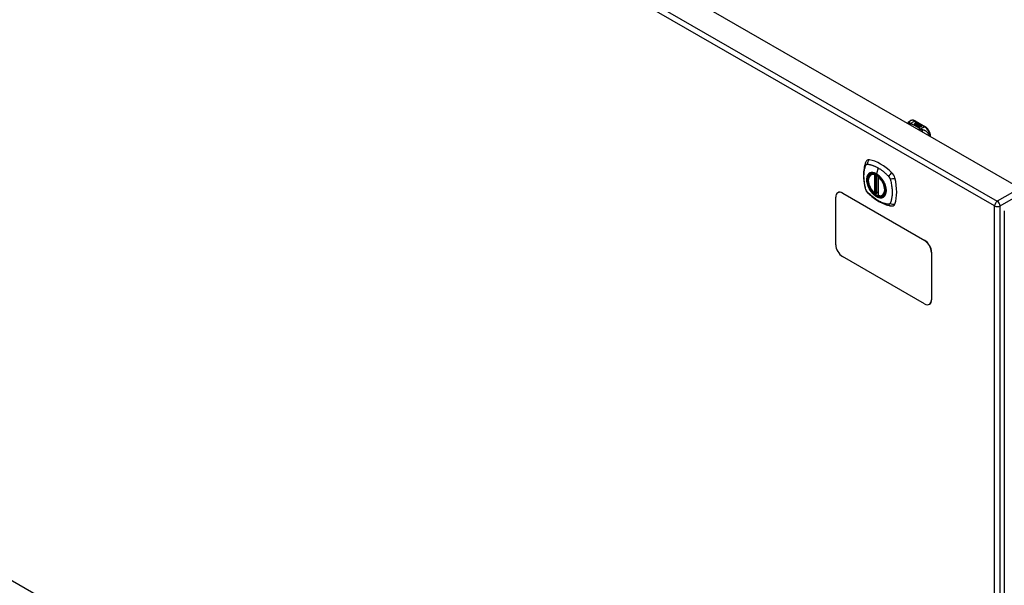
# Model space of a CAD drawing. Header units: inches. Extents: x 20 to 683, y 61 to 320.
# Tile 195 of 204: x 606 to 632, y 272 to 287. Entities that reach past the tile are written whole.
import ezdxf

# ---------------------------------------------------------------- set-up
doc = ezdxf.new("R2010")
doc.units = ezdxf.units.IN
doc.header["$MEASUREMENT"] = 0
doc.layers.add('Visible Edges(ANSI)', color=7, linetype='Continuous', lineweight=25)
doc.layers.add('Visible Tangent Edges(ANSI)', color=7, linetype='Continuous', lineweight=25)

msp = doc.modelspace()

# ---------------------------------------------------------------- linework, layer by layer
at = {"layer": 'Visible Edges(ANSI)'}
for p, q in [((581.574, 311.613), (632.206, 282.456)), ((629.334, 284.177), (629.374, 284.2)), ((629.492, 284.192), (629.757, 284.04)), ((629.466, 284.103), (629.503, 284.125)), ((629.48, 284.095), (629.466, 284.103)), ((629.503, 284.123), (629.467, 284.102)), ((629.518, 284.117), (629.48, 284.095)), ((629.482, 284.094), (629.52, 284.116)), ((629.496, 284.086), (629.482, 284.094)), ((629.52, 284.114), (629.483, 284.093)), ((629.493, 284.144), (629.513, 284.151)), ((629.513, 284.15), (629.493, 284.142)), ((629.539, 284.111), (629.496, 284.086)), ((629.497, 284.137), (629.497, 284.135)), ((629.498, 284.085), (629.544, 284.111)), ((629.529, 284.067), (629.498, 284.085)), ((629.542, 284.109), (629.499, 284.084)), ((629.519, 284.148), (629.5, 284.14)), ((629.503, 284.125), (629.503, 284.123)), ((629.505, 284.134), (629.505, 284.132)), ((629.505, 284.132), (629.505, 284.131)), ((629.512, 284.128), (629.512, 284.126)), ((629.515, 284.122), (629.512, 284.12)), ((629.512, 284.12), (629.518, 284.117)), ((629.512, 284.12), (629.512, 284.119)), ((629.516, 284.116), (629.512, 284.119)), ((629.55, 284.098), (629.512, 284.077)), ((629.512, 284.077), (629.553, 284.08)), ((629.512, 284.077), (629.512, 284.076)), ((629.513, 284.151), (629.519, 284.148)), ((629.513, 284.151), (629.513, 284.15)), ((629.517, 284.147), (629.513, 284.15)), ((629.553, 284.079), (629.514, 284.075)), ((629.515, 284.12), (629.52, 284.122)), ((629.52, 284.117), (629.515, 284.12)), ((629.516, 284.137), (629.529, 284.142)), ((629.529, 284.14), (629.516, 284.135)), ((629.535, 284.138), (629.516, 284.131)), ((629.516, 284.137), (629.516, 284.135)), ((629.52, 284.121), (629.517, 284.119)), ((629.52, 284.122), (629.519, 284.123)), ((629.551, 284.129), (629.52, 284.117)), ((629.52, 284.122), (629.52, 284.121)), ((629.52, 284.116), (629.53, 284.11)), ((629.52, 284.116), (629.52, 284.114)), ((629.53, 284.108), (629.52, 284.114)), ((629.523, 284.115), (629.547, 284.116)), ((629.531, 284.111), (629.523, 284.115)), ((629.547, 284.114), (629.526, 284.114)), ((629.529, 284.142), (629.535, 284.138)), ((629.529, 284.142), (629.529, 284.14)), ((629.533, 284.138), (629.529, 284.14)), ((629.548, 284.07), (629.529, 284.067)), ((629.53, 284.11), (629.539, 284.111)), ((629.53, 284.11), (629.53, 284.108)), ((629.535, 284.109), (629.53, 284.108)), ((629.546, 284.112), (629.531, 284.111)), ((629.532, 284.128), (629.545, 284.133)), ((629.545, 284.131), (629.532, 284.126)), ((629.544, 284.111), (629.539, 284.105)), ((629.539, 284.105), (629.55, 284.098)), ((629.539, 284.105), (629.539, 284.103)), ((629.549, 284.098), (629.539, 284.103)), ((629.542, 284.105), (629.547, 284.112)), ((629.549, 284.1), (629.542, 284.105)), ((629.547, 284.11), (629.543, 284.104)), ((629.544, 284.058), (629.548, 284.07)), ((629.607, 284.022), (629.544, 284.058)), ((629.545, 284.133), (629.551, 284.129)), ((629.545, 284.133), (629.545, 284.131)), ((629.549, 284.129), (629.545, 284.131)), ((629.548, 284.068), (629.545, 284.058)), ((629.547, 284.112), (629.546, 284.112)), ((629.547, 284.116), (629.554, 284.127)), ((629.554, 284.126), (629.547, 284.114)), ((629.547, 284.116), (629.547, 284.114)), ((629.547, 284.112), (629.547, 284.11)), ((629.548, 284.07), (629.548, 284.068)), ((629.556, 284.111), (629.549, 284.1)), ((629.553, 284.08), (629.557, 284.094)), ((629.557, 284.092), (629.553, 284.079)), ((629.553, 284.08), (629.553, 284.079)), ((629.554, 284.127), (629.562, 284.123)), ((629.554, 284.127), (629.554, 284.126)), ((629.561, 284.122), (629.554, 284.126)), ((629.562, 284.123), (629.556, 284.116)), ((629.556, 284.116), (629.557, 284.115)), ((629.556, 284.116), (629.556, 284.114)), ((629.557, 284.113), (629.556, 284.114)), ((629.58, 284.112), (629.556, 284.111)), ((629.557, 284.115), (629.573, 284.117)), ((629.573, 284.115), (629.557, 284.113)), ((629.557, 284.115), (629.557, 284.113)), ((629.557, 284.094), (629.557, 284.092)), ((629.569, 284.073), (629.561, 284.049)), ((629.561, 284.049), (629.576, 284.057)), ((629.561, 284.049), (629.561, 284.048)), ((629.576, 284.056), (629.562, 284.048)), ((629.565, 284.097), (629.565, 284.096)), ((629.569, 284.106), (629.569, 284.104)), ((629.569, 284.106), (629.586, 284.096)), ((629.586, 284.095), (629.569, 284.104)), ((629.591, 284.075), (629.569, 284.073)), ((629.581, 284.094), (629.57, 284.101)), ((629.573, 284.117), (629.58, 284.112)), ((629.573, 284.117), (629.573, 284.115)), ((629.578, 284.112), (629.573, 284.115)), ((629.575, 284.088), (629.573, 284.083)), ((629.573, 284.083), (629.608, 284.086)), ((629.606, 284.085), (629.573, 284.081)), ((629.573, 284.083), (629.573, 284.081)), ((629.576, 284.057), (629.622, 284.03)), ((629.576, 284.057), (629.576, 284.056)), ((629.621, 284.03), (629.576, 284.056)), ((629.577, 284.108), (629.582, 284.11)), ((629.578, 284.058), (629.593, 284.067)), ((629.624, 284.032), (629.578, 284.058)), ((629.582, 284.108), (629.579, 284.107)), ((629.593, 284.065), (629.579, 284.057)), ((629.581, 284.094), (629.581, 284.093)), ((629.582, 284.11), (629.582, 284.108)), ((629.586, 284.096), (629.586, 284.095)), ((629.609, 284.076), (629.587, 284.072)), ((629.587, 284.072), (629.591, 284.075)), ((629.589, 284.099), (629.589, 284.098)), ((629.591, 284.074), (629.59, 284.073)), ((629.591, 284.075), (629.591, 284.074)), ((629.593, 284.067), (629.639, 284.04)), ((629.593, 284.067), (629.593, 284.065)), ((629.638, 284.039), (629.593, 284.065)), ((629.595, 284.068), (629.609, 284.076)), ((629.642, 284.041), (629.595, 284.068)), ((629.609, 284.074), (629.596, 284.067)), ((629.608, 284.086), (629.603, 284.082)), ((629.603, 284.082), (629.645, 284.083)), ((629.603, 284.082), (629.603, 284.08)), ((629.635, 284.081), (629.603, 284.08)), ((629.622, 284.03), (629.607, 284.022)), ((629.609, 284.076), (629.609, 284.074)), ((629.645, 284.083), (629.611, 284.076)), ((629.611, 284.076), (629.657, 284.05)), ((629.611, 284.076), (629.611, 284.075)), ((629.655, 284.049), (629.611, 284.075)), ((629.639, 284.04), (629.624, 284.032)), ((629.657, 284.05), (629.642, 284.041)), ((629.888, 283.791), (629.888, 283.813)), ((628.346, 282.811), (628.356, 282.817)), ((628.54, 282.75), (628.54, 282.271)), ((627.439, 280.995), (627.439, 282.221)), ((627.495, 282.339), (627.491, 282.336)), ((627.616, 282.324), (629.737, 281.102)), ((627.62, 282.326), (629.741, 281.105)), ((628.472, 282.327), (628.458, 282.319)), ((628.486, 282.324), (628.484, 282.326)), ((628.54, 282.347), (628.5, 282.323)), ((628.658, 282.268), (628.669, 282.274)), ((631.796, 281.874), (631.796, 257.577)), ((629.737, 279.467), (627.616, 280.689)), ((629.914, 280.796), (629.914, 279.57)), ((629.918, 280.799), (629.918, 279.572)), ((629.866, 279.458), (629.862, 279.455))]:
    msp.add_line(p, q, dxfattribs=at)
at = {"layer": 'Visible Edges(ANSI)', "flags": 128}
for points in [[(629.492, 284.192), (629.478, 284.199), (629.464, 284.205), (629.449, 284.21), (629.434, 284.212), (629.418, 284.212), (629.403, 284.211), (629.388, 284.206), (629.374, 284.2)], [(629.293, 284.134), (629.3, 284.147), (629.31, 284.158), (629.321, 284.168), (629.334, 284.177)], [(629.888, 283.813), (629.887, 283.829), (629.885, 283.845), (629.882, 283.862), (629.878, 283.878), (629.872, 283.895), (629.866, 283.911), (629.858, 283.927), (629.85, 283.942), (629.84, 283.957), (629.83, 283.972), (629.82, 283.986), (629.808, 283.999), (629.796, 284.01), (629.783, 284.021), (629.77, 284.031), (629.757, 284.04)], [(628.25, 283.176), (628.237, 283.162), (628.226, 283.148), (628.218, 283.134), (628.212, 283.119)], [(628.212, 283.119), (628.204, 283.098), (628.198, 283.079), (628.192, 283.06), (628.188, 283.041), (628.183, 283.023), (628.179, 283.003), (628.172, 282.963), (628.166, 282.922), (628.162, 282.881), (628.16, 282.838), (628.159, 282.795), (628.16, 282.752), (628.162, 282.708), (628.166, 282.663), (628.171, 282.618), (628.178, 282.573), (628.187, 282.528), (628.197, 282.482), (628.202, 282.459), (628.205, 282.447), (628.209, 282.433)], [(628.444, 282.32), (628.43, 282.332), (628.416, 282.346), (628.403, 282.36), (628.39, 282.375), (628.378, 282.391), (628.366, 282.407), (628.355, 282.424), (628.344, 282.441), (628.334, 282.459), (628.325, 282.477), (628.316, 282.496), (628.308, 282.514), (628.301, 282.533), (628.295, 282.551), (628.29, 282.57), (628.285, 282.589), (628.282, 282.607), (628.279, 282.625), (628.278, 282.643), (628.277, 282.66), (628.278, 282.677), (628.279, 282.693), (628.281, 282.709), (628.285, 282.724), (628.289, 282.738), (628.294, 282.751), (628.301, 282.764), (628.308, 282.775), (628.316, 282.786), (628.325, 282.795), (628.335, 282.803), (628.346, 282.811)], [(628.6, 282.729), (628.618, 282.707), (628.636, 282.684), (628.652, 282.659), (628.667, 282.634), (628.681, 282.608), (628.694, 282.582), (628.705, 282.556), (628.715, 282.529)], [(628.209, 282.433), (628.213, 282.42), (628.218, 282.406), (628.224, 282.394), (628.231, 282.382), (628.238, 282.37), (628.246, 282.358), (628.255, 282.347), (628.264, 282.337)], [(628.264, 282.337), (628.274, 282.327), (628.283, 282.318), (628.301, 282.301), (628.335, 282.271), (628.37, 282.241), (628.406, 282.212), (628.443, 282.185), (628.479, 282.159), (628.516, 282.135), (628.553, 282.113), (628.591, 282.092), (628.629, 282.073), (628.667, 282.056), (628.705, 282.041), (628.743, 282.027), (628.781, 282.015), (628.819, 282.006), (628.838, 282.001), (628.849, 281.999), (628.86, 281.998)], [(628.484, 282.326), (628.482, 282.327), (628.478, 282.328), (628.475, 282.328), (628.472, 282.327)], [(628.658, 282.268), (628.646, 282.262), (628.634, 282.258), (628.621, 282.254), (628.607, 282.253), (628.593, 282.252), (628.578, 282.254), (628.564, 282.256), (628.549, 282.26)], [(628.86, 281.998), (628.875, 281.996), (628.892, 281.996), (628.909, 281.998), (628.927, 282.002)]]:
    msp.add_lwpolyline(points, dxfattribs=at)
at = {"layer": 'Visible Edges(ANSI)'}
for centre, start, end in [((628.552, 282.75), 137.2248, 180), ((628.452, 282.329), 229.4263, 299.936), ((628.494, 282.333), 232.2158, 299.936), ((628.552, 282.271), 180, 253.542)]:
    msp.add_arc(centre, 0.0118, start, end, dxfattribs=at)
for centre, major_axis, ratio, start_param, end_param in [((629.493, 284.138), (-0.007, 0), 0.575862, 5.820233, 7.062977), ((629.493, 284.136), (-0.007, 0), 0.575862, 5.820233, 6.078955), ((629.504, 284.134), (0.0192, 0), 0.575862, 2.164208, 2.67864), ((629.504, 284.133), (-0.0192, 0), 0.575862, 5.305801, 5.820233), ((629.5, 284.141), (-0.0164, 0), 0.575862, 0.779792, 1.90155), ((629.501, 284.137), (-0.004, 0), 0.575862, 5.90879, 7.175095), ((629.504, 284.136), (-0.0082, 0), 0.575862, 5.323118, 5.90879), ((629.501, 284.135), (-0.004, 0), 0.575862, 0, 0.89191), ((629.503, 284.139), (0.0084, 0), 0.575862, 4.033503, 4.932446), ((629.503, 284.137), (-0.0084, 0), 0.575862, 0.89191, 1.767313), ((629.509, 284.129), (-0.00676, 0), 0.575862, 5.794367, 7.059467), ((629.509, 284.127), (-0.00676, 0), 0.575862, 5.794367, 6.071487), ((629.52, 284.125), (0.0192, 0), 0.575862, 2.419321, 2.652775), ((629.52, 284.124), (-0.0192, 0), 0.575862, 5.560914, 5.794367), ((629.515, 284.131), (0.016, 0), 0.575862, 3.905964, 4.740051), ((629.515, 284.129), (-0.016, 0), 0.575862, 0.764371, 1.402544), ((629.515, 284.132), (-0.016, 0), 0.575862, 0.776281, 1.787416), ((629.498, 284.151), (0.031, 0), 0.575862, 4.949028, 5.337665), ((629.498, 284.15), (-0.031, 0), 0.575862, 1.80809, 2.196072), ((629.516, 284.128), (-0.004, 0), 0.575862, 5.908937, 7.173827), ((629.516, 284.126), (-0.004, 0), 0.575862, 0, 0.890642), ((629.52, 284.127), (-0.0082, 0), 0.575862, 5.323254, 5.908937), ((629.519, 284.13), (0.0084, 0), 0.575862, 4.032234, 4.932287), ((629.519, 284.128), (-0.0084, 0), 0.575862, 0.890642, 1.484281), ((629.519, 284.128), (-0.0084, 0), 0.575862, 1.514337, 1.790695), ((629.514, 284.142), (0.031, 0), 0.575862, 4.932287, 5.323254), ((629.514, 284.141), (-0.031, 0), 0.575862, 1.790695, 2.181662), ((629.567, 284.098), (-0.0101, 0), 0.575862, 5.913952, 6.982716), ((629.567, 284.096), (-0.0101, 0), 0.575862, 5.913952, 6.142632), ((629.576, 284.101), (0.022, 0), 0.575862, 3.701478, 4.680599), ((629.576, 284.099), (-0.022, 0), 0.575862, 0.559885, 1.507168), ((629.575, 284.096), (-0.0188, 0), 0.575862, 5.081623, 5.913952), ((629.575, 284.094), (-0.0188, 0), 0.575862, 5.081623, 5.913952), ((629.576, 284.101), (-0.0199, 0), 0.575862, 0.617996, 1.556283), ((629.571, 284.097), (-0.00637, 0), 0.575862, 4.999578, 6.390788), ((629.572, 284.097), (-0.0073, 0), 0.575862, 0.107602, 1.123637), ((629.571, 284.096), (-0.00637, 0), 0.575862, 0, 0.107602), ((629.572, 284.096), (-0.0073, 0), 0.575862, 0.107602, 1.123637), ((629.574, 284.099), (0.0112, 0), 0.575862, 4.26523, 5.375571), ((629.574, 284.098), (0.0112, 0), 0.575862, 4.26523, 5.375571), ((629.576, 284.105), (-0.0265, 0), 0.575862, 1.556283, 2.296236), ((629.57, 284.097), (0.0205, 0), 0.575862, 0.343453, 1.17916), ((629.563, 284.089), (0.0405, 0), 0.575862, 0.638101, 1.087938), ((629.563, 284.088), (-0.0405, 0), 0.575862, 3.779694, 4.229531), ((629.583, 284.099), (0.0064, 0), 0.575862, 5.210263, 6.626638), ((629.583, 284.098), (0.0064, 0), 0.575862, 5.210263, 6.283185), ((629.585, 284.099), (0.0132, 0), 0.575862, 5.437829, 6.921287), ((629.585, 284.097), (0.0132, 0), 0.575862, 0.108138, 0.638101), ((628.349, 283.03), (-0.088, 0.154), 0.578093, 5.827357, 6.408431), ((628.6, 282.032), (-0.639, 1.109), 0.578093, 5.172085, 5.827357), ((628.495, 282.535), (0.157, -0.273), 0.578093, 2.362013, 7.062765), ((628.851, 282.741), (0.088, -0.154), 0.578093, 1.114968, 2.030492), ((628.112, 282.876), (-0.639, 1.109), 0.578093, 3.601288, 4.256561), ((627.616, 282.12), (-0.125, 0.217), 0.578093, 5.499721, 7.070517), ((627.62, 282.122), (-0.125, 0.217), 0.578093, 5.499721, 6.283185), ((628.851, 282.161), (0.088, -0.154), 0.578093, 6.157956, 6.742881), ((627.616, 280.893), (-0.125, 0.217), 0.578093, 0.787332, 2.358128), ((629.737, 280.898), (0.125, -0.217), 0.578093, 0.787332, 2.358128), ((629.741, 280.9), (-0.125, 0.217), 0.578093, 3.928925, 5.499721), ((629.737, 279.672), (0.125, -0.217), 0.578093, 5.499721, 7.070517), ((629.741, 279.674), (0.125, -0.217), 0.578093, 0, 0.787332)]:
    msp.add_ellipse(centre, major_axis=major_axis, ratio=ratio, start_param=start_param, end_param=end_param, dxfattribs=at)
msp.add_ellipse((628.491, 282.533), major_axis=(-0.16, 0.277), ratio=0.578093, dxfattribs=at)
at = {"layer": 'Visible Tangent Edges(ANSI)'}
for p, q in [((631.546, 281.995), (580.914, 311.152)), ((580.984, 311.273), (631.616, 282.116)), ((580.914, 286.855), (631.546, 257.697)), ((629.365, 284.128), (629.472, 284.19)), ((629.472, 284.19), (629.737, 284.038)), ((629.487, 284.139), (629.487, 284.138)), ((629.493, 284.144), (629.493, 284.142)), ((629.498, 284.135), (629.498, 284.133)), ((629.503, 284.13), (629.503, 284.129)), ((629.514, 284.126), (629.514, 284.124)), ((629.521, 284.125), (629.521, 284.123)), ((629.532, 284.128), (629.532, 284.126)), ((629.558, 284.1), (629.558, 284.098)), ((629.565, 284.097), (629.565, 284.095)), ((629.569, 284.093), (629.569, 284.092)), ((629.595, 284.103), (629.595, 284.102)), ((629.737, 284.038), (629.629, 283.976)), ((628.534, 282.98), (628.49, 282.824)), ((628.443, 282.803), (628.443, 282.324)), ((628.46, 282.803), (628.467, 282.807)), ((628.46, 282.324), (628.46, 282.803)), ((628.471, 282.805), (628.471, 282.331)), ((628.487, 282.331), (628.487, 282.797)), ((628.502, 282.329), (628.502, 282.788)), ((628.544, 282.266), (628.544, 282.745)), ((632.206, 282.456), (631.616, 282.116)), ((627.616, 282.324), (627.62, 282.326)), ((628.471, 282.331), (628.46, 282.324)), ((628.54, 282.351), (628.502, 282.329)), ((631.686, 281.995), (632.276, 282.335)), ((631.546, 257.697), (631.546, 281.995)), ((631.686, 257.697), (631.686, 281.995)), ((629.741, 281.105), (629.737, 281.102)), ((629.914, 280.796), (629.918, 280.799)), ((629.918, 279.572), (629.914, 279.57))]:
    msp.add_line(p, q, dxfattribs=at)
at = {"layer": 'Visible Tangent Edges(ANSI)', "flags": 128}
for points in [[(629.35, 284.147), (629.348, 284.147), (629.346, 284.146), (629.344, 284.146), (629.342, 284.146), (629.339, 284.146), (629.337, 284.145), (629.335, 284.145), (629.333, 284.145), (629.331, 284.144), (629.329, 284.143), (629.327, 284.143), (629.325, 284.142), (629.323, 284.141), (629.321, 284.14), (629.319, 284.14), (629.317, 284.139), (629.315, 284.138), (629.313, 284.137), (629.311, 284.135), (629.309, 284.134), (629.307, 284.133), (629.305, 284.132), (629.304, 284.13), (629.302, 284.129)], [(629.35, 284.147), (629.35, 284.149), (629.349, 284.151), (629.349, 284.154), (629.349, 284.156), (629.348, 284.158), (629.348, 284.16), (629.348, 284.162), (629.347, 284.164), (629.347, 284.166), (629.346, 284.168), (629.346, 284.169), (629.345, 284.171), (629.345, 284.172), (629.344, 284.173), (629.343, 284.174), (629.343, 284.175), (629.342, 284.176), (629.341, 284.177), (629.34, 284.177), (629.339, 284.178), (629.338, 284.178), (629.337, 284.178), (629.335, 284.177), (629.334, 284.177)], [(629.365, 284.128), (629.364, 284.128), (629.362, 284.127), (629.361, 284.127), (629.36, 284.126), (629.359, 284.126), (629.357, 284.125), (629.356, 284.125), (629.355, 284.124), (629.353, 284.123), (629.352, 284.123), (629.351, 284.122), (629.349, 284.121), (629.348, 284.121), (629.347, 284.12), (629.345, 284.119), (629.344, 284.118), (629.343, 284.117), (629.342, 284.116), (629.34, 284.115), (629.339, 284.114), (629.338, 284.113), (629.336, 284.112), (629.335, 284.111), (629.334, 284.11)], [(629.365, 284.128), (629.364, 284.129), (629.363, 284.13), (629.362, 284.131), (629.361, 284.132), (629.36, 284.133), (629.359, 284.134), (629.358, 284.135), (629.357, 284.135), (629.356, 284.136), (629.355, 284.137), (629.355, 284.138), (629.354, 284.139), (629.353, 284.14), (629.353, 284.14), (629.352, 284.141), (629.352, 284.142), (629.351, 284.142), (629.351, 284.143), (629.351, 284.144), (629.351, 284.144), (629.35, 284.145), (629.35, 284.145), (629.35, 284.146), (629.35, 284.147)], [(629.375, 284.122), (629.374, 284.121), (629.374, 284.12), (629.373, 284.12), (629.372, 284.119), (629.371, 284.118), (629.37, 284.117), (629.369, 284.116), (629.369, 284.116), (629.368, 284.115), (629.367, 284.114), (629.366, 284.113), (629.365, 284.112), (629.364, 284.111), (629.364, 284.11), (629.363, 284.109), (629.362, 284.108), (629.361, 284.107), (629.36, 284.105), (629.359, 284.104), (629.358, 284.103), (629.358, 284.102), (629.357, 284.101), (629.356, 284.099), (629.355, 284.098)], [(629.375, 284.122), (629.375, 284.122), (629.374, 284.122), (629.374, 284.122), (629.373, 284.123), (629.373, 284.123), (629.372, 284.123), (629.372, 284.123), (629.371, 284.124), (629.371, 284.124), (629.37, 284.124), (629.37, 284.124), (629.37, 284.125), (629.369, 284.125), (629.369, 284.125), (629.368, 284.125), (629.368, 284.126), (629.368, 284.126), (629.367, 284.126), (629.367, 284.127), (629.366, 284.127), (629.366, 284.127), (629.366, 284.128), (629.365, 284.128), (629.365, 284.128)], [(629.618, 283.982), (629.61, 283.989), (629.602, 283.996), (629.594, 284.003), (629.585, 284.009), (629.576, 284.016), (629.567, 284.022), (629.558, 284.029), (629.549, 284.035), (629.539, 284.041), (629.53, 284.047), (629.52, 284.053), (629.51, 284.059), (629.499, 284.065), (629.489, 284.071), (629.478, 284.076), (629.467, 284.082), (629.456, 284.087), (629.445, 284.093), (629.434, 284.098), (629.422, 284.103), (629.411, 284.108), (629.399, 284.112), (629.387, 284.117), (629.375, 284.122)], [(629.618, 283.982), (629.617, 283.982), (629.616, 283.981), (629.615, 283.98), (629.613, 283.98), (629.612, 283.979), (629.611, 283.979), (629.61, 283.978), (629.608, 283.977), (629.607, 283.977), (629.606, 283.976), (629.605, 283.975), (629.604, 283.975), (629.602, 283.974), (629.601, 283.973), (629.6, 283.972), (629.599, 283.971), (629.597, 283.97), (629.596, 283.97), (629.595, 283.969), (629.594, 283.968), (629.592, 283.967), (629.591, 283.966), (629.59, 283.965), (629.589, 283.964)], [(629.629, 283.976), (629.629, 283.975), (629.628, 283.975), (629.627, 283.974), (629.626, 283.973), (629.626, 283.972), (629.625, 283.971), (629.624, 283.97), (629.623, 283.969), (629.622, 283.968), (629.622, 283.967), (629.621, 283.966), (629.62, 283.965), (629.619, 283.964), (629.618, 283.963), (629.618, 283.962), (629.617, 283.961), (629.616, 283.96), (629.615, 283.959), (629.614, 283.957), (629.614, 283.956), (629.613, 283.955), (629.612, 283.954), (629.611, 283.952), (629.61, 283.951)], [(629.629, 283.976), (629.629, 283.976), (629.628, 283.976), (629.628, 283.977), (629.627, 283.977), (629.626, 283.977), (629.626, 283.977), (629.625, 283.978), (629.625, 283.978), (629.624, 283.978), (629.624, 283.978), (629.623, 283.979), (629.623, 283.979), (629.622, 283.979), (629.622, 283.979), (629.622, 283.98), (629.621, 283.98), (629.621, 283.98), (629.62, 283.98), (629.62, 283.981), (629.62, 283.981), (629.619, 283.981), (629.619, 283.981), (629.618, 283.982), (629.618, 283.982)], [(629.666, 283.965), (629.665, 283.965), (629.663, 283.965), (629.662, 283.965), (629.661, 283.966), (629.659, 283.966), (629.658, 283.966), (629.657, 283.967), (629.655, 283.967), (629.654, 283.967), (629.652, 283.968), (629.651, 283.968), (629.649, 283.969), (629.647, 283.969), (629.646, 283.97), (629.644, 283.97), (629.642, 283.971), (629.641, 283.972), (629.639, 283.972), (629.637, 283.973), (629.636, 283.973), (629.634, 283.974), (629.633, 283.975), (629.631, 283.975), (629.629, 283.976)], [(629.852, 283.812), (629.849, 283.826), (629.844, 283.84), (629.839, 283.853), (629.833, 283.865), (629.826, 283.877), (629.818, 283.887), (629.81, 283.896), (629.802, 283.905), (629.794, 283.912), (629.785, 283.919), (629.777, 283.925), (629.768, 283.931), (629.76, 283.936), (629.751, 283.94), (629.742, 283.944), (629.734, 283.948), (629.725, 283.951), (629.717, 283.954), (629.708, 283.956), (629.7, 283.958), (629.692, 283.96), (629.683, 283.962), (629.675, 283.963), (629.666, 283.965)], [(629.666, 283.965), (629.666, 283.963), (629.667, 283.962), (629.667, 283.96), (629.668, 283.958), (629.668, 283.957), (629.668, 283.955), (629.669, 283.953), (629.669, 283.951), (629.669, 283.949), (629.669, 283.947), (629.67, 283.945), (629.67, 283.943), (629.67, 283.941), (629.67, 283.939), (629.67, 283.937), (629.671, 283.935), (629.671, 283.933), (629.671, 283.93), (629.671, 283.928), (629.671, 283.926), (629.671, 283.923), (629.671, 283.921), (629.671, 283.919), (629.671, 283.916)], [(628.222, 282.419), (628.213, 282.452), (628.205, 282.482), (628.198, 282.511), (628.192, 282.541), (628.187, 282.57), (628.182, 282.599), (628.178, 282.628), (628.175, 282.657), (628.172, 282.685), (628.171, 282.713), (628.169, 282.741), (628.169, 282.768), (628.169, 282.795), (628.171, 282.821), (628.172, 282.847), (628.175, 282.872), (628.178, 282.897), (628.182, 282.921), (628.187, 282.944), (628.192, 282.967), (628.198, 282.99), (628.205, 283.011), (628.213, 283.032), (628.222, 283.054)], [(628.222, 283.054), (628.223, 283.055), (628.223, 283.056), (628.224, 283.057), (628.224, 283.057), (628.225, 283.058), (628.225, 283.059), (628.226, 283.06), (628.226, 283.061), (628.227, 283.061), (628.228, 283.062), (628.228, 283.063), (628.229, 283.063), (628.229, 283.064), (628.23, 283.065), (628.231, 283.065), (628.231, 283.066), (628.232, 283.067), (628.233, 283.067), (628.234, 283.068), (628.234, 283.068), (628.235, 283.069), (628.236, 283.069), (628.236, 283.07), (628.237, 283.07)], [(628.237, 283.07), (628.238, 283.071), (628.239, 283.071), (628.24, 283.071), (628.24, 283.072), (628.241, 283.072), (628.242, 283.073), (628.243, 283.073), (628.244, 283.073), (628.245, 283.073), (628.245, 283.074), (628.246, 283.074), (628.247, 283.074), (628.248, 283.074), (628.249, 283.074), (628.25, 283.075), (628.251, 283.075), (628.252, 283.075), (628.253, 283.075), (628.254, 283.075), (628.255, 283.075), (628.256, 283.075), (628.257, 283.075), (628.257, 283.075), (628.258, 283.075)], [(628.258, 283.075), (628.271, 283.075), (628.282, 283.073), (628.293, 283.071), (628.304, 283.069), (628.315, 283.067), (628.327, 283.064), (628.338, 283.061), (628.349, 283.058), (628.36, 283.055), (628.372, 283.052), (628.383, 283.048), (628.395, 283.044), (628.406, 283.04), (628.418, 283.036), (628.429, 283.031), (628.441, 283.027), (628.453, 283.022), (628.464, 283.016), (628.476, 283.011), (628.488, 283.005), (628.499, 282.999), (628.511, 282.993), (628.523, 282.987), (628.534, 282.98)], [(628.534, 282.98), (628.546, 282.973), (628.558, 282.966), (628.569, 282.959), (628.581, 282.951), (628.593, 282.944), (628.604, 282.936), (628.616, 282.928), (628.627, 282.919), (628.639, 282.911), (628.65, 282.902), (628.662, 282.893), (628.673, 282.884), (628.684, 282.875), (628.696, 282.865), (628.707, 282.856), (628.718, 282.846), (628.729, 282.836), (628.74, 282.826), (628.751, 282.815), (628.763, 282.805), (628.773, 282.794), (628.784, 282.784), (628.795, 282.773), (628.808, 282.759)], [(628.296, 282.83), (628.287, 282.822), (628.279, 282.813), (628.271, 282.803), (628.264, 282.792), (628.258, 282.781), (628.253, 282.768), (628.248, 282.755), (628.245, 282.741), (628.242, 282.726), (628.24, 282.711), (628.238, 282.694), (628.238, 282.678), (628.238, 282.661), (628.24, 282.643), (628.242, 282.625), (628.245, 282.607), (628.249, 282.589), (628.253, 282.57), (628.258, 282.551), (628.264, 282.532), (628.271, 282.514), (628.279, 282.495), (628.287, 282.477), (628.296, 282.458)], [(628.715, 282.529), (628.733, 282.46), (628.74, 282.395), (628.735, 282.336), (628.719, 282.286), (628.692, 282.247), (628.657, 282.222), (628.613, 282.211), (628.564, 282.215), (628.512, 282.234), (628.458, 282.266), (628.406, 282.311), (628.358, 282.366), (628.316, 282.428), (628.282, 282.495), (628.258, 282.564), (628.245, 282.632), (628.242, 282.695), (628.252, 282.751), (628.272, 282.796), (628.302, 282.83), (628.341, 282.849), (628.387, 282.854), (628.438, 282.845), (628.491, 282.821)], [(628.329, 282.85), (628.328, 282.849), (628.326, 282.848), (628.325, 282.848), (628.323, 282.847), (628.322, 282.846), (628.32, 282.846), (628.319, 282.845), (628.317, 282.844), (628.316, 282.844), (628.315, 282.843), (628.313, 282.842), (628.312, 282.841), (628.31, 282.84), (628.309, 282.84), (628.308, 282.839), (628.306, 282.838), (628.305, 282.837), (628.304, 282.836), (628.302, 282.835), (628.301, 282.834), (628.3, 282.833), (628.298, 282.832), (628.297, 282.831), (628.296, 282.83)], [(628.49, 282.824), (628.483, 282.828), (628.476, 282.832), (628.469, 282.836), (628.461, 282.839), (628.454, 282.842), (628.447, 282.845), (628.44, 282.848), (628.433, 282.85), (628.426, 282.852), (628.419, 282.854), (628.412, 282.855), (628.405, 282.856), (628.398, 282.857), (628.391, 282.858), (628.385, 282.858), (628.378, 282.858), (628.371, 282.858), (628.365, 282.858), (628.359, 282.857), (628.353, 282.856), (628.347, 282.855), (628.341, 282.853), (628.335, 282.852), (628.329, 282.85)], [(628.651, 282.664), (628.645, 282.673), (628.64, 282.681), (628.634, 282.69), (628.628, 282.698), (628.622, 282.706), (628.615, 282.714), (628.609, 282.722), (628.602, 282.729), (628.596, 282.737), (628.589, 282.744), (628.583, 282.751), (628.576, 282.758), (628.569, 282.764), (628.562, 282.771), (628.555, 282.777), (628.548, 282.783), (628.541, 282.789), (628.534, 282.795), (628.527, 282.8), (628.519, 282.806), (628.512, 282.811), (628.505, 282.816), (628.498, 282.82), (628.49, 282.824)], [(628.491, 282.821), (628.496, 282.818), (628.5, 282.815), (628.505, 282.812), (628.51, 282.809), (628.514, 282.806), (628.519, 282.803), (628.524, 282.799), (628.528, 282.796), (628.533, 282.792), (628.538, 282.789), (628.542, 282.785), (628.547, 282.781), (628.551, 282.777), (628.556, 282.773), (628.56, 282.769), (628.565, 282.765), (628.569, 282.761), (628.574, 282.756), (628.578, 282.752), (628.583, 282.748), (628.587, 282.743), (628.591, 282.738), (628.596, 282.734), (628.6, 282.729)], [(628.684, 282.607), (628.683, 282.609), (628.682, 282.612), (628.681, 282.614), (628.679, 282.616), (628.678, 282.619), (628.677, 282.621), (628.675, 282.624), (628.674, 282.626), (628.673, 282.629), (628.671, 282.631), (628.67, 282.633), (628.668, 282.636), (628.667, 282.638), (628.666, 282.641), (628.664, 282.643), (628.663, 282.645), (628.661, 282.648), (628.66, 282.65), (628.658, 282.653), (628.657, 282.655), (628.656, 282.657), (628.654, 282.66), (628.653, 282.662), (628.651, 282.664)], [(628.808, 282.759), (628.81, 282.756), (628.812, 282.754), (628.814, 282.752), (628.816, 282.749), (628.818, 282.747), (628.819, 282.745), (628.821, 282.742), (628.823, 282.74), (628.825, 282.737), (628.826, 282.734), (628.828, 282.732), (628.829, 282.729), (628.831, 282.727), (628.832, 282.724), (628.834, 282.721), (628.835, 282.718), (628.837, 282.716), (628.838, 282.713), (628.839, 282.71), (628.84, 282.707), (628.841, 282.704), (628.842, 282.701), (628.843, 282.699), (628.844, 282.696)], [(628.844, 282.696), (628.854, 282.663), (628.862, 282.633), (628.869, 282.604), (628.875, 282.574), (628.881, 282.545), (628.885, 282.516), (628.89, 282.487), (628.893, 282.458), (628.896, 282.43), (628.898, 282.402), (628.899, 282.375), (628.9, 282.347), (628.899, 282.321), (628.898, 282.294), (628.896, 282.268), (628.893, 282.243), (628.89, 282.218), (628.885, 282.194), (628.881, 282.171), (628.875, 282.148), (628.869, 282.125), (628.862, 282.103), (628.854, 282.082), (628.844, 282.06)], [(628.258, 282.356), (628.257, 282.358), (628.255, 282.36), (628.253, 282.363), (628.251, 282.365), (628.249, 282.368), (628.247, 282.37), (628.245, 282.372), (628.244, 282.375), (628.242, 282.378), (628.24, 282.38), (628.239, 282.383), (628.237, 282.385), (628.236, 282.388), (628.234, 282.391), (628.233, 282.394), (628.231, 282.396), (628.23, 282.399), (628.229, 282.402), (628.228, 282.405), (628.226, 282.407), (628.225, 282.41), (628.224, 282.413), (628.223, 282.416), (628.222, 282.419)], [(628.296, 282.458), (628.297, 282.456), (628.298, 282.453), (628.3, 282.451), (628.301, 282.448), (628.302, 282.446), (628.304, 282.443), (628.305, 282.441), (628.306, 282.439), (628.308, 282.436), (628.309, 282.434), (628.31, 282.431), (628.312, 282.429), (628.313, 282.427), (628.315, 282.424), (628.316, 282.422), (628.317, 282.419), (628.319, 282.417), (628.32, 282.415), (628.322, 282.412), (628.323, 282.41), (628.325, 282.408), (628.326, 282.405), (628.328, 282.403), (628.329, 282.401)], [(628.329, 282.401), (628.341, 282.384), (628.353, 282.367), (628.365, 282.351), (628.378, 282.336), (628.391, 282.321), (628.405, 282.307), (628.419, 282.294), (628.433, 282.282), (628.447, 282.27), (628.461, 282.259), (628.476, 282.25), (628.491, 282.241), (628.505, 282.233), (628.52, 282.226), (628.534, 282.22), (628.548, 282.215), (628.562, 282.212), (628.576, 282.209), (628.59, 282.207), (628.603, 282.207), (628.616, 282.207), (628.628, 282.209), (628.64, 282.212), (628.651, 282.215)], [(628.684, 282.235), (628.693, 282.243), (628.702, 282.252), (628.709, 282.262), (628.716, 282.273), (628.722, 282.284), (628.728, 282.297), (628.732, 282.31), (628.736, 282.324), (628.739, 282.339), (628.741, 282.355), (628.742, 282.371), (628.743, 282.387), (628.742, 282.404), (628.741, 282.422), (628.739, 282.44), (628.736, 282.458), (628.732, 282.476), (628.728, 282.495), (628.722, 282.514), (628.716, 282.532), (628.709, 282.551), (628.702, 282.57), (628.693, 282.588), (628.684, 282.607)], [(628.808, 282.039), (628.784, 282.042), (628.763, 282.046), (628.74, 282.051), (628.718, 282.057), (628.696, 282.063), (628.673, 282.071), (628.65, 282.079), (628.627, 282.089), (628.604, 282.099), (628.581, 282.11), (628.558, 282.122), (628.534, 282.135), (628.511, 282.149), (628.488, 282.164), (628.464, 282.18), (628.441, 282.196), (628.418, 282.213), (628.395, 282.231), (628.372, 282.25), (628.349, 282.269), (628.327, 282.289), (628.304, 282.31), (628.282, 282.331), (628.258, 282.356)], [(628.471, 282.331), (628.471, 282.331), (628.471, 282.33), (628.471, 282.33), (628.471, 282.33), (628.471, 282.33), (628.471, 282.33), (628.471, 282.33), (628.471, 282.33), (628.471, 282.33), (628.471, 282.33), (628.471, 282.33), (628.471, 282.33), (628.471, 282.33), (628.471, 282.33), (628.471, 282.33), (628.471, 282.33), (628.471, 282.329), (628.471, 282.329), (628.471, 282.329), (628.471, 282.329), (628.471, 282.329), (628.471, 282.329), (628.471, 282.329), (628.471, 282.329)], [(628.471, 282.329), (628.471, 282.329), (628.471, 282.329), (628.471, 282.328), (628.471, 282.328), (628.471, 282.328), (628.471, 282.328), (628.471, 282.328), (628.471, 282.328), (628.471, 282.327), (628.471, 282.327), (628.471, 282.327), (628.471, 282.327), (628.471, 282.327), (628.471, 282.327), (628.471, 282.327), (628.471, 282.327), (628.471, 282.327), (628.471, 282.327), (628.471, 282.327), (628.471, 282.327), (628.471, 282.327), (628.471, 282.327), (628.471, 282.327), (628.471, 282.327)], [(628.471, 282.327), (628.471, 282.327), (628.471, 282.327), (628.471, 282.327), (628.471, 282.327), (628.471, 282.327), (628.471, 282.327), (628.471, 282.327), (628.471, 282.327), (628.471, 282.327), (628.471, 282.327), (628.471, 282.327), (628.471, 282.327), (628.471, 282.327), (628.471, 282.327), (628.471, 282.327), (628.471, 282.327), (628.471, 282.327), (628.472, 282.327), (628.472, 282.327), (628.472, 282.327), (628.472, 282.327), (628.472, 282.327), (628.472, 282.327), (628.472, 282.327)], [(628.484, 282.326), (628.484, 282.326), (628.485, 282.326), (628.485, 282.326), (628.485, 282.326), (628.485, 282.326), (628.485, 282.325), (628.485, 282.325), (628.485, 282.325), (628.485, 282.325), (628.485, 282.325), (628.485, 282.325), (628.485, 282.325), (628.485, 282.325), (628.485, 282.325), (628.485, 282.325), (628.485, 282.325), (628.485, 282.325), (628.485, 282.325), (628.485, 282.325), (628.485, 282.325), (628.486, 282.325), (628.486, 282.325), (628.486, 282.325), (628.486, 282.325)], [(628.486, 282.325), (628.486, 282.325), (628.486, 282.325), (628.486, 282.325), (628.486, 282.325), (628.486, 282.325), (628.486, 282.325), (628.486, 282.325), (628.486, 282.326), (628.486, 282.326), (628.486, 282.326), (628.486, 282.326), (628.486, 282.326), (628.486, 282.326), (628.486, 282.326), (628.486, 282.326), (628.486, 282.327), (628.486, 282.327), (628.486, 282.327), (628.486, 282.327), (628.486, 282.327), (628.486, 282.327), (628.487, 282.328), (628.487, 282.328), (628.487, 282.328)], [(628.487, 282.328), (628.487, 282.328), (628.487, 282.328), (628.487, 282.328), (628.487, 282.329), (628.487, 282.329), (628.487, 282.329), (628.487, 282.329), (628.487, 282.329), (628.487, 282.329), (628.487, 282.329), (628.487, 282.33), (628.487, 282.33), (628.487, 282.33), (628.487, 282.33), (628.487, 282.33), (628.487, 282.33), (628.487, 282.33), (628.487, 282.33), (628.487, 282.331), (628.487, 282.331), (628.487, 282.331), (628.487, 282.331), (628.487, 282.331), (628.487, 282.331)], [(628.651, 282.215), (628.653, 282.216), (628.654, 282.216), (628.656, 282.217), (628.657, 282.218), (628.658, 282.218), (628.66, 282.219), (628.661, 282.22), (628.663, 282.221), (628.664, 282.221), (628.666, 282.222), (628.667, 282.223), (628.668, 282.224), (628.67, 282.224), (628.671, 282.225), (628.673, 282.226), (628.674, 282.227), (628.675, 282.228), (628.677, 282.229), (628.678, 282.23), (628.679, 282.231), (628.68, 282.232), (628.682, 282.233), (628.683, 282.234), (628.684, 282.235)], [(628.844, 282.06), (628.843, 282.059), (628.842, 282.057), (628.841, 282.056), (628.84, 282.054), (628.839, 282.053), (628.838, 282.051), (628.837, 282.05), (628.835, 282.049), (628.834, 282.047), (628.832, 282.046), (628.831, 282.045), (628.83, 282.044), (628.828, 282.044), (628.826, 282.043), (628.825, 282.042), (628.823, 282.042), (628.821, 282.041), (628.819, 282.04), (628.818, 282.04), (628.816, 282.04), (628.814, 282.04), (628.812, 282.039), (628.81, 282.039), (628.808, 282.039)]]:
    msp.add_lwpolyline(points, dxfattribs=at)
at = {"layer": 'Visible Tangent Edges(ANSI)'}
for centre, major_axis, ratio, start_param, end_param in [((629.472, 284.029), (-0.098, 0.171), 0.578093, 5.499721, 6.283185), ((629.472, 284.158), (0.0196, 0.0341), 0.578093, 0, 0.783464), ((629.737, 284.006), (0.0196, 0.0341), 0.578093, 0, 0.783464), ((629.737, 283.877), (0.098, -0.171), 0.578093, 0.795218, 2.358128), ((629.848, 283.813), (0.0394, 0), 0.575862, 5.537379, 6.283185), ((628.349, 283.093), (0.026, 0.115), 0.753973, 0.758368, 1.895638), ((628.322, 283.078), (-0.11, 0.042), 0.703309, 0, 0.764267), ((628.494, 282.535), (-0.173, 0.3), 0.578093, 5.049679, 10.658285), ((628.494, 282.534), (-0.15, 0.261), 0.578093, 5.737686, 8.403348), ((628.502, 282.539), (-0.156, 0.271), 0.578093, 6.165882, 6.283185), ((628.452, 282.807), (-0.0033, -0.0113), 0.697548, 4.260322, 5.344494), ((628.452, 282.807), (-0.0118, 0), 0.575862, 0.785398, 2.356194), ((628.452, 282.807), (0.0059, -0.0102), 0.578093, 0.787332, 1.523057), ((628.494, 282.825), (-0.00246, -0.00426), 0.578093, 5.124962, 6.139355), ((628.552, 282.75), (-0.0118, 0), 0.575862, 0, 0.785398), ((628.552, 282.75), (0.00768, 0.00897), 0.426057, 1.534849, 2.448406), ((628.494, 282.534), (0.15, -0.261), 0.578093, 5.737686, 8.403348), ((628.878, 282.788), (0.0787, 0.0881), 0.342407, 1.057534, 2.194805), ((628.905, 282.742), (0.116, 0.024), 0.339589, 4.087332, 5.224602), ((628.322, 282.466), (-0.114, -0.032), 0.388839, 0, 0.392668), ((628.349, 282.419), (-0.0848, -0.0822), 0.391657, 5.889683, 6.283185), ((628.452, 282.329), (0.0118, 0), 0.575862, 3.926991, 5.497787), ((628.452, 282.329), (-0.00768, -0.00897), 0.426057, 5.589999, 6.283185), ((628.452, 282.329), (0.0059, -0.0102), 0.578093, 0, 0.787332), ((628.48, 282.323), (-0.0116, 0.0022), 0.652556, 4.188914, 5.615495), ((628.478, 282.317), (-0.00924, 0.00735), 0.983585, 4.628275, 5.94423), ((628.48, 282.326), (-0.0118, 0), 0.575862, 4.088863, 5.497787), ((628.494, 282.333), (-0.00724, -0.00933), 0.471826, 6.077811, 6.283185), ((628.494, 282.333), (0.0118, 0), 0.575862, 4.073452, 5.497787), ((628.494, 282.333), (0.0059, -0.0102), 0.578093, 0, 0.787332), ((628.552, 282.271), (-0.0118, 0), 0.575862, 0, 0.785398), ((628.552, 282.271), (-0.0033, -0.0113), 0.697548, 5.344494, 6.283185), ((628.502, 282.539), (0.156, -0.271), 0.578093, 0, 0.117303), ((628.878, 282.114), (-0.019, -0.117), 0.704723, 5.515471, 6.283185), ((628.905, 282.13), (0.113, -0.034), 0.752559, 4.384035, 5.521305), ((631.616, 282.035), (0.0494, 0.0858), 0.578093, 0.783464, 2.354261), ((631.616, 282.035), (-0.099, 0), 0.575862, 0.785398, 2.356194), ((631.616, 282.035), (-0.0494, 0.0858), 0.578093, 3.928925, 5.499721)]:
    msp.add_ellipse(centre, major_axis=major_axis, ratio=ratio, start_param=start_param, end_param=end_param, dxfattribs=at)
for centre, major_axis in [((628.495, 282.535), (0.171, -0.297)), ((628.492, 282.533), (-0.162, 0.282)), ((628.491, 282.533), (0.162, -0.281))]:
    msp.add_ellipse(centre, major_axis=major_axis, ratio=0.578093, dxfattribs=at)

doc.saveas('drawing.dxf')
